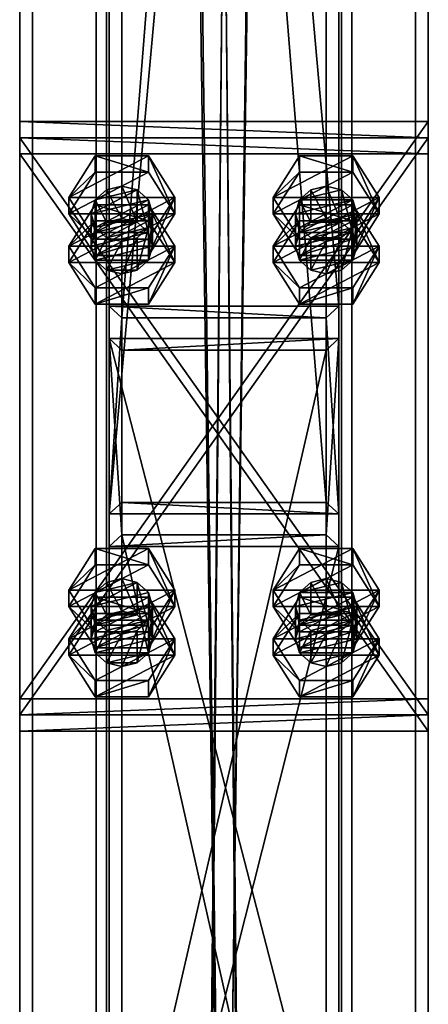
# Model space of a CAD drawing. Header units: millimetres. Extents: x -333 to 67333, y -930 to 39730.
# Tile 220 of 256: x 5420 to 5580, y 13917 to 14303. Entities that reach past the tile are written whole.
import ezdxf

# ---------------------------------------------------------------- set-up
doc = ezdxf.new("R2010")
doc.units = ezdxf.units.MM
for name, color, linetype in [('4', 7, 'Continuous'), ('5', 7, 'Continuous'), ('6', 7, 'Continuous'), ('95', 7, 'Continuous'), ('99', 7, 'Continuous')]:
    doc.layers.add(name, color=color, linetype=linetype)

msp = doc.modelspace()

# ---------------------------------------------------------------- meshes
at = {"layer": '4', "color": 171}
mesh = msp.add_polyface(dxfattribs=at)
corners = [(5540, 14113.33, 5199.43), (5460, 14113.33, 5199.43), (5460, 15107.66, 3080), (5540, 15107.66, 3080), (5460, 14185.75, 5233.41), (5460, 15196.03, 3080), (5540, 14185.75, 5233.41), (5540, 15196.03, 3080), (5545, 14108.8, 5197.31), (5545, 14190.28, 5235.53), (5545, 15201.55, 3080), (5545, 15102.14, 3080), (5455, 14190.28, 5235.53), (5455, 15201.55, 3080), (5455, 14108.8, 5197.31), (5455, 15102.14, 3080)]
mesh.append_faces([[corners[k] for k in face] for face in [(0, 2, 3, 3), (1, 5, 2, 2), (4, 7, 5, 5), (6, 3, 7, 7), (8, 10, 11, 11), (9, 13, 10, 10), (12, 15, 13, 13), (14, 11, 15, 15)]], dxfattribs={"vtx0": -1, "color": 171})
mesh.append_faces([[corners[k] for k in face] for face in [(9, 6, 12, 12), (6, 8, 0, 0), (0, 8, 1, 1), (12, 4, 14, 14), (4, 12, 6, 6), (14, 1, 8, 8), (11, 3, 15, 15), (3, 10, 7, 7), (7, 10, 5, 5), (15, 2, 13, 13), (2, 15, 3, 3), (13, 5, 10, 10)]], dxfattribs={"vtx0": -1, "vtx1": -1, "color": 171})
mesh.append_faces([[corners[k] for k in face] for face in [(6, 9, 8, 8), (14, 4, 1, 1), (3, 11, 10, 10), (13, 2, 5, 5)]], dxfattribs={"vtx0": -1, "vtx2": -1, "vtx3": -1, "color": 171})
mesh.append_faces([[corners[k] for k in face] for face in [(0, 1, 2, 2), (1, 4, 5, 5), (4, 6, 7, 7), (6, 0, 3, 3), (8, 9, 10, 10), (9, 12, 13, 13), (12, 14, 15, 15), (14, 8, 11, 11)]], dxfattribs={"vtx2": -1, "vtx3": -1, "color": 171})
mesh = msp.add_polyface(dxfattribs=at)
corners = [(5540, 13744.47, 5985.67), (5460, 13744.47, 5985.67), (5460, 14100.59, 5226.59), (5540, 14100.59, 5226.59), (5460, 13824.82, 6002.74), (5460, 14173.01, 5260.57), (5540, 13824.82, 6002.74), (5540, 14173.01, 5260.57), (5545, 13739.44, 5984.6), (5545, 13829.84, 6003.81), (5545, 14177.54, 5262.69), (5545, 14096.06, 5224.47), (5455, 13829.84, 6003.81), (5455, 14177.54, 5262.69), (5455, 13739.44, 5984.6), (5455, 14096.06, 5224.47)]
mesh.append_faces([[corners[k] for k in face] for face in [(0, 2, 3, 3), (1, 5, 2, 2), (4, 7, 5, 5), (6, 3, 7, 7), (8, 10, 11, 11), (9, 13, 10, 10), (12, 15, 13, 13), (14, 11, 15, 15)]], dxfattribs={"vtx0": -1, "color": 171})
mesh.append_faces([[corners[k] for k in face] for face in [(9, 6, 12, 12), (6, 8, 0, 0), (0, 8, 1, 1), (12, 4, 14, 14), (4, 12, 6, 6), (14, 1, 8, 8), (11, 3, 15, 15), (3, 10, 7, 7), (7, 10, 5, 5), (15, 2, 13, 13), (2, 15, 3, 3), (13, 5, 10, 10)]], dxfattribs={"vtx0": -1, "vtx1": -1, "color": 171})
mesh.append_faces([[corners[k] for k in face] for face in [(6, 9, 8, 8), (14, 4, 1, 1), (3, 11, 10, 10), (13, 2, 5, 5)]], dxfattribs={"vtx0": -1, "vtx2": -1, "vtx3": -1, "color": 171})
mesh.append_faces([[corners[k] for k in face] for face in [(0, 1, 2, 2), (1, 4, 5, 5), (4, 6, 7, 7), (6, 0, 3, 3), (8, 9, 10, 10), (9, 12, 13, 13), (12, 14, 15, 15), (14, 8, 11, 11)]], dxfattribs={"vtx2": -1, "vtx3": -1, "color": 171})
at = {"layer": '5', "color": 131}
mesh = msp.add_polyface(dxfattribs=at)
corners = [(5546, 9415, 2984), (5454, 9415, 2984), (5454, 19384.97, 2984), (5546, 19384.97, 2984), (5454, 9415, 3076), (5454, 19384.97, 3076), (5546, 9415, 3076), (5546, 19384.97, 3076), (5550, 9415, 2980), (5550, 9415, 3080), (5550, 19384.97, 3080), (5550, 19384.97, 2980), (5450, 9415, 3080), (5450, 19384.97, 3080), (5450, 9415, 2980), (5450, 19384.97, 2980)]
mesh.append_faces([[corners[k] for k in face] for face in [(0, 2, 3, 3), (1, 5, 2, 2), (4, 7, 5, 5), (6, 3, 7, 7), (8, 10, 11, 11), (9, 13, 10, 10), (12, 15, 13, 13), (14, 11, 15, 15)]], dxfattribs={"vtx0": -1, "color": 131})
mesh.append_faces([[corners[k] for k in face] for face in [(9, 6, 12, 12), (6, 8, 0, 0), (0, 8, 1, 1), (12, 4, 14, 14), (4, 12, 6, 6), (14, 1, 8, 8), (11, 3, 15, 15), (3, 10, 7, 7), (7, 10, 5, 5), (15, 2, 13, 13), (2, 15, 3, 3), (13, 5, 10, 10)]], dxfattribs={"vtx0": -1, "vtx1": -1, "color": 131})
mesh.append_faces([[corners[k] for k in face] for face in [(6, 9, 8, 8), (14, 4, 1, 1), (3, 11, 10, 10), (13, 2, 5, 5)]], dxfattribs={"vtx0": -1, "vtx2": -1, "vtx3": -1, "color": 131})
mesh.append_faces([[corners[k] for k in face] for face in [(0, 1, 2, 2), (1, 4, 5, 5), (4, 6, 7, 7), (6, 0, 3, 3), (8, 9, 10, 10), (9, 12, 13, 13), (12, 14, 15, 15), (14, 8, 11, 11)]], dxfattribs={"vtx2": -1, "vtx3": -1, "color": 131})
at = {"layer": '6', "color": 2}
mesh = msp.add_polyface(dxfattribs=at)
corners = [(5580, 19380.14, 7183.53), (5420, 19380.14, 7183.53), (5420, 7954.94, 4755.1), (5580, 7954.94, 4755.1), (5580, 19380.14, 7347.1), (5580, 7921.68, 4911.61), (5420, 19380.14, 7347.1), (5420, 7921.68, 4911.61), (5425, 7953.9, 4759.99), (5575, 7953.9, 4759.99), (5575, 7922.72, 4906.72), (5425, 7922.72, 4906.72), (5575, 19380.14, 7188.64), (5575, 19380.14, 7341.99), (5425, 19380.14, 7188.64), (5425, 19380.14, 7341.99)]
mesh.append_faces([[corners[k] for k in face] for face in [(0, 2, 3, 3), (4, 3, 5, 5), (6, 5, 7, 7), (1, 7, 2, 2), (12, 10, 9, 9), (14, 9, 8, 8), (15, 8, 11, 11), (13, 11, 10, 10)]], dxfattribs={"vtx0": -1, "color": 2})
mesh.append_faces([[corners[k] for k in face] for face in [(2, 8, 3, 3), (8, 7, 11, 11), (11, 7, 10, 10), (3, 9, 5, 5), (9, 3, 8, 8), (5, 10, 7, 7), (0, 12, 1, 1), (12, 4, 13, 13), (13, 4, 15, 15), (1, 14, 6, 6), (14, 1, 12, 12), (6, 15, 4, 4)]], dxfattribs={"vtx0": -1, "vtx1": -1, "color": 2})
mesh.append_faces([[corners[k] for k in face] for face in [(8, 2, 7, 7), (5, 9, 10, 10), (12, 0, 4, 4), (6, 14, 15, 15)]], dxfattribs={"vtx0": -1, "vtx2": -1, "vtx3": -1, "color": 2})
mesh.append_faces([[corners[k] for k in face] for face in [(0, 1, 2, 2), (4, 0, 3, 3), (6, 4, 5, 5), (1, 6, 7, 7), (12, 13, 10, 10), (14, 12, 9, 9), (15, 14, 8, 8), (13, 15, 11, 11)]], dxfattribs={"vtx2": -1, "vtx3": -1, "color": 2})
at = {"layer": '95', "color": 7}
mesh = msp.add_polyface(dxfattribs=at)
corners = [(5448, 14213.75, 5279.68), (5449.61, 14221.06, 5249.97), (5448, 14226.49, 5252.52), (5472, 14213.75, 5279.68), (5470.39, 14219.18, 5282.23), (5470.39, 14231.92, 5255.07), (5472, 14226.49, 5252.52), (5466, 14223.16, 5284.1), (5466, 14235.9, 5256.94), (5460, 14224.61, 5284.78), (5460, 14237.36, 5257.62), (5454, 14223.16, 5284.1), (5454, 14235.9, 5256.94), (5449.61, 14219.18, 5282.23), (5449.61, 14231.92, 5255.07), (5454, 14217.08, 5248.11), (5470.39, 14221.06, 5249.97), (5439.22, 14226.49, 5252.52), (5449.61, 14216.57, 5231.3), (5439.22, 14232.86, 5238.94), (5470.39, 14210.2, 5244.88), (5480.78, 14226.49, 5252.52), (5480.78, 14232.86, 5238.94), (5470.39, 14242.79, 5260.17), (5470.39, 14249.16, 5246.59), (5449.61, 14242.79, 5260.17), (5449.61, 14249.16, 5246.59), (5449.61, 14210.2, 5244.88), (5480.78, 14207.38, 5293.26), (5470.39, 14223.68, 5300.91), (5470.39, 14230.05, 5287.33), (5449.61, 14223.68, 5300.91), (5449.61, 14230.05, 5287.33), (5439.22, 14213.75, 5279.68)]
mesh.append_faces([[corners[k] for k in face] for face in [(0, 1, 2, 2), (3, 5, 6, 6), (4, 8, 5, 5), (7, 10, 8, 8), (9, 12, 10, 10), (11, 14, 12, 12), (13, 2, 14, 14), (7, 11, 9, 9), (14, 10, 12, 12), (17, 18, 19, 19), (21, 24, 22, 22), (23, 26, 24, 24), (25, 19, 26, 26), (23, 17, 25, 25), (19, 24, 26, 26), (29, 32, 30, 30), (31, 33, 32, 32), (33, 30, 32, 32)]], dxfattribs={"vtx0": -1, "color": 7})
mesh.append_faces([[corners[k] for k in face] for face in [(4, 13, 7, 7), (10, 14, 8, 8), (8, 2, 5, 5), (5, 1, 6, 6), (6, 15, 16, 16), (21, 17, 23, 23), (24, 19, 22, 22)]], dxfattribs={"vtx0": -1, "vtx1": -1, "color": 7})
mesh.append_faces([[corners[k] for k in face] for face in [(7, 13, 11, 11), (8, 14, 2, 2), (5, 2, 1, 1), (21, 27, 17, 17), (22, 19, 18, 18)]], dxfattribs={"vtx0": -1, "vtx2": -1, "vtx3": -1, "color": 7})
mesh.append_faces([[corners[k] for k in face] for face in [(3, 4, 5, 5), (4, 7, 8, 8), (7, 9, 10, 10), (9, 11, 12, 12), (11, 13, 14, 14), (13, 0, 2, 2), (20, 21, 22, 22), (21, 23, 24, 24), (23, 25, 26, 26), (25, 17, 19, 19), (28, 29, 30, 30), (29, 31, 32, 32)]], dxfattribs={"vtx2": -1, "vtx3": -1, "color": 7})
mesh = msp.add_polyface(dxfattribs=at)
corners = [(5528, 14213.75, 5279.68), (5529.61, 14221.06, 5249.97), (5528, 14226.49, 5252.52), (5552, 14213.75, 5279.68), (5550.39, 14219.18, 5282.23), (5550.39, 14231.92, 5255.07), (5552, 14226.49, 5252.52), (5546, 14223.16, 5284.1), (5546, 14235.9, 5256.94), (5540, 14224.61, 5284.78), (5540, 14237.36, 5257.62), (5534, 14223.16, 5284.1), (5534, 14235.9, 5256.94), (5529.61, 14219.18, 5282.23), (5529.61, 14231.92, 5255.07), (5534, 14217.08, 5248.11), (5550.39, 14221.06, 5249.97), (5519.22, 14226.49, 5252.52), (5529.61, 14216.57, 5231.3), (5519.22, 14232.86, 5238.94), (5550.39, 14210.2, 5244.88), (5560.78, 14226.49, 5252.52), (5560.78, 14232.86, 5238.94), (5550.39, 14242.79, 5260.17), (5550.39, 14249.16, 5246.59), (5529.61, 14242.79, 5260.17), (5529.61, 14249.16, 5246.59), (5529.61, 14210.2, 5244.88), (5560.78, 14207.38, 5293.26), (5550.39, 14223.68, 5300.91), (5550.39, 14230.05, 5287.33), (5529.61, 14223.68, 5300.91), (5529.61, 14230.05, 5287.33), (5519.22, 14213.75, 5279.68)]
mesh.append_faces([[corners[k] for k in face] for face in [(0, 1, 2, 2), (3, 5, 6, 6), (4, 8, 5, 5), (7, 10, 8, 8), (9, 12, 10, 10), (11, 14, 12, 12), (13, 2, 14, 14), (7, 11, 9, 9), (14, 10, 12, 12), (17, 18, 19, 19), (21, 24, 22, 22), (23, 26, 24, 24), (25, 19, 26, 26), (23, 17, 25, 25), (19, 24, 26, 26), (29, 32, 30, 30), (31, 33, 32, 32), (33, 30, 32, 32)]], dxfattribs={"vtx0": -1, "color": 7})
mesh.append_faces([[corners[k] for k in face] for face in [(4, 13, 7, 7), (10, 14, 8, 8), (8, 14, 5, 5), (5, 1, 6, 6), (6, 15, 16, 16), (21, 17, 23, 23), (24, 19, 22, 22)]], dxfattribs={"vtx0": -1, "vtx1": -1, "color": 7})
mesh.append_faces([[corners[k] for k in face] for face in [(7, 13, 11, 11), (5, 14, 2, 2), (5, 2, 1, 1), (21, 27, 17, 17), (22, 19, 18, 18)]], dxfattribs={"vtx0": -1, "vtx2": -1, "vtx3": -1, "color": 7})
mesh.append_faces([[corners[k] for k in face] for face in [(3, 4, 5, 5), (4, 7, 8, 8), (7, 9, 10, 10), (9, 11, 12, 12), (11, 13, 14, 14), (13, 0, 2, 2), (20, 21, 22, 22), (21, 23, 24, 24), (23, 25, 26, 26), (25, 17, 19, 19), (28, 29, 30, 30), (29, 31, 32, 32)]], dxfattribs={"vtx2": -1, "vtx3": -1, "color": 7})
mesh = msp.add_polyface(dxfattribs=at)
corners = [(5448, 14213.75, 5279.68), (5449.61, 14208.32, 5277.13), (5449.61, 14221.06, 5249.97), (5454, 14204.34, 5275.27), (5454, 14217.08, 5248.11), (5460, 14202.89, 5274.59), (5460, 14215.63, 5247.43), (5466, 14204.34, 5275.27), (5466, 14217.08, 5248.11), (5470.39, 14208.32, 5277.13), (5470.39, 14221.06, 5249.97), (5472, 14213.75, 5279.68), (5472, 14226.49, 5252.52), (5470.39, 14219.18, 5282.23), (5449.61, 14219.18, 5282.23), (5439.22, 14226.49, 5252.52), (5449.61, 14210.2, 5244.88), (5449.61, 14216.57, 5231.3), (5470.39, 14210.2, 5244.88), (5470.39, 14216.57, 5231.3), (5480.78, 14232.86, 5238.94), (5480.78, 14226.49, 5252.52), (5439.22, 14207.38, 5293.26), (5449.61, 14191.08, 5285.62), (5449.61, 14197.45, 5272.04), (5439.22, 14213.75, 5279.68), (5470.39, 14191.08, 5285.62), (5470.39, 14197.45, 5272.04), (5480.78, 14207.38, 5293.26), (5480.78, 14213.75, 5279.68), (5470.39, 14230.05, 5287.33), (5449.61, 14223.68, 5300.91), (5470.39, 14223.68, 5300.91)]
mesh.append_faces([[corners[k] for k in face] for face in [(1, 4, 2, 2), (3, 6, 4, 4), (5, 8, 6, 6), (7, 10, 8, 8), (9, 12, 10, 10), (3, 7, 5, 5), (10, 6, 8, 8), (16, 19, 17, 17), (18, 20, 19, 19), (16, 21, 18, 18), (20, 17, 19, 19), (22, 24, 25, 25), (23, 27, 24, 24), (26, 29, 27, 27), (28, 30, 29, 29), (23, 28, 26, 26), (32, 22, 31, 31), (29, 24, 27, 27)]], dxfattribs={"vtx0": -1, "color": 7})
mesh.append_faces([[corners[k] for k in face] for face in [(7, 3, 9, 9), (9, 1, 11, 11), (11, 0, 13, 13), (28, 22, 32, 32), (30, 25, 29, 29)]], dxfattribs={"vtx0": -1, "vtx1": -1, "color": 7})
mesh.append_faces([[corners[k] for k in face] for face in [(9, 3, 1, 1), (11, 1, 0, 0), (13, 0, 14, 14), (12, 2, 4, 4), (10, 4, 6, 6), (28, 23, 22, 22), (29, 25, 24, 24)]], dxfattribs={"vtx0": -1, "vtx2": -1, "vtx3": -1, "color": 7})
mesh.append_faces([[corners[k] for k in face] for face in [(0, 1, 2, 2), (1, 3, 4, 4), (3, 5, 6, 6), (5, 7, 8, 8), (7, 9, 10, 10), (9, 11, 12, 12), (15, 16, 17, 17), (16, 18, 19, 19), (22, 23, 24, 24), (23, 26, 27, 27), (26, 28, 29, 29), (31, 22, 25, 25)]], dxfattribs={"vtx2": -1, "vtx3": -1, "color": 7})
mesh = msp.add_polyface(dxfattribs=at)
corners = [(5528, 14213.75, 5279.68), (5529.61, 14208.32, 5277.13), (5529.61, 14221.06, 5249.97), (5534, 14204.34, 5275.27), (5534, 14217.08, 5248.11), (5540, 14202.89, 5274.59), (5540, 14215.63, 5247.43), (5546, 14204.34, 5275.27), (5546, 14217.08, 5248.11), (5550.39, 14208.32, 5277.13), (5550.39, 14221.06, 5249.97), (5552, 14213.75, 5279.68), (5552, 14226.49, 5252.52), (5550.39, 14219.18, 5282.23), (5529.61, 14219.18, 5282.23), (5519.22, 14226.49, 5252.52), (5529.61, 14210.2, 5244.88), (5529.61, 14216.57, 5231.3), (5550.39, 14210.2, 5244.88), (5550.39, 14216.57, 5231.3), (5560.78, 14232.86, 5238.94), (5560.78, 14226.49, 5252.52), (5519.22, 14207.38, 5293.26), (5529.61, 14191.08, 5285.62), (5529.61, 14197.45, 5272.04), (5519.22, 14213.75, 5279.68), (5550.39, 14191.08, 5285.62), (5550.39, 14197.45, 5272.04), (5560.78, 14207.38, 5293.26), (5560.78, 14213.75, 5279.68), (5550.39, 14230.05, 5287.33), (5529.61, 14223.68, 5300.91), (5550.39, 14223.68, 5300.91)]
mesh.append_faces([[corners[k] for k in face] for face in [(1, 4, 2, 2), (3, 6, 4, 4), (5, 8, 6, 6), (7, 10, 8, 8), (9, 12, 10, 10), (5, 9, 7, 7), (8, 4, 6, 6), (16, 19, 17, 17), (18, 20, 19, 19), (16, 21, 18, 18), (20, 17, 19, 19), (22, 24, 25, 25), (23, 27, 24, 24), (26, 29, 27, 27), (28, 30, 29, 29), (23, 28, 26, 26), (32, 22, 31, 31), (29, 24, 27, 27)]], dxfattribs={"vtx0": -1, "color": 7})
mesh.append_faces([[corners[k] for k in face] for face in [(9, 1, 11, 11), (11, 0, 13, 13), (10, 4, 8, 8), (28, 22, 32, 32), (30, 25, 29, 29)]], dxfattribs={"vtx0": -1, "vtx1": -1, "color": 7})
mesh.append_faces([[corners[k] for k in face] for face in [(9, 5, 3, 3), (9, 3, 1, 1), (11, 1, 0, 0), (13, 0, 14, 14), (12, 2, 4, 4), (28, 23, 22, 22), (29, 25, 24, 24)]], dxfattribs={"vtx0": -1, "vtx2": -1, "vtx3": -1, "color": 7})
mesh.append_faces([[corners[k] for k in face] for face in [(0, 1, 2, 2), (1, 3, 4, 4), (3, 5, 6, 6), (5, 7, 8, 8), (7, 9, 10, 10), (9, 11, 12, 12), (15, 16, 17, 17), (16, 18, 19, 19), (22, 23, 24, 24), (23, 26, 27, 27), (26, 28, 29, 29), (31, 22, 25, 25)]], dxfattribs={"vtx2": -1, "vtx3": -1, "color": 7})
mesh = msp.add_polyface(dxfattribs=at)
corners = [(5448, 14059.85, 5207.48), (5449.61, 14067.16, 5177.77), (5448, 14072.59, 5180.32), (5472, 14059.85, 5207.48), (5470.39, 14065.28, 5210.03), (5470.39, 14078.02, 5182.87), (5472, 14072.59, 5180.32), (5466, 14069.25, 5211.89), (5466, 14082, 5184.73), (5460, 14070.71, 5212.57), (5460, 14083.45, 5185.41), (5454, 14069.25, 5211.89), (5454, 14082, 5184.73), (5449.61, 14065.28, 5210.03), (5449.61, 14078.02, 5182.87), (5470.39, 14067.16, 5177.77), (5439.22, 14072.59, 5180.32), (5449.61, 14062.66, 5159.09), (5439.22, 14078.96, 5166.74), (5470.39, 14056.29, 5172.67), (5480.78, 14072.59, 5180.32), (5480.78, 14078.96, 5166.74), (5470.39, 14088.88, 5187.96), (5470.39, 14095.25, 5174.38), (5449.61, 14088.88, 5187.96), (5449.61, 14095.25, 5174.38), (5449.61, 14056.29, 5172.67), (5480.78, 14053.48, 5221.06), (5470.39, 14069.77, 5228.7), (5470.39, 14076.14, 5215.12), (5449.61, 14069.77, 5228.7), (5449.61, 14076.14, 5215.12), (5439.22, 14059.85, 5207.48)]
mesh.append_faces([[corners[k] for k in face] for face in [(0, 1, 2, 2), (3, 5, 6, 6), (4, 8, 5, 5), (7, 10, 8, 8), (9, 12, 10, 10), (11, 14, 12, 12), (13, 2, 14, 14), (7, 11, 9, 9), (14, 10, 12, 12), (16, 17, 18, 18), (20, 23, 21, 21), (22, 25, 23, 23), (24, 18, 25, 25), (22, 16, 24, 24), (18, 23, 25, 25), (28, 31, 29, 29), (30, 32, 31, 31), (32, 29, 31, 31)]], dxfattribs={"vtx0": -1, "color": 7})
mesh.append_faces([[corners[k] for k in face] for face in [(4, 13, 7, 7), (10, 14, 8, 8), (8, 2, 5, 5), (5, 2, 6, 6), (6, 1, 15, 15), (20, 16, 22, 22), (23, 18, 21, 21)]], dxfattribs={"vtx0": -1, "vtx1": -1, "color": 7})
mesh.append_faces([[corners[k] for k in face] for face in [(7, 13, 11, 11), (8, 14, 2, 2), (6, 2, 1, 1), (20, 26, 16, 16), (21, 18, 17, 17)]], dxfattribs={"vtx0": -1, "vtx2": -1, "vtx3": -1, "color": 7})
mesh.append_faces([[corners[k] for k in face] for face in [(3, 4, 5, 5), (4, 7, 8, 8), (7, 9, 10, 10), (9, 11, 12, 12), (11, 13, 14, 14), (13, 0, 2, 2), (19, 20, 21, 21), (20, 22, 23, 23), (22, 24, 25, 25), (24, 16, 18, 18), (27, 28, 29, 29), (28, 30, 31, 31)]], dxfattribs={"vtx2": -1, "vtx3": -1, "color": 7})
mesh = msp.add_polyface(dxfattribs=at)
corners = [(5528, 14059.85, 5207.48), (5529.61, 14067.16, 5177.77), (5528, 14072.59, 5180.32), (5552, 14059.85, 5207.48), (5550.39, 14065.28, 5210.03), (5550.39, 14078.02, 5182.87), (5552, 14072.59, 5180.32), (5546, 14069.25, 5211.89), (5546, 14082, 5184.73), (5540, 14070.71, 5212.57), (5540, 14083.45, 5185.41), (5534, 14069.25, 5211.89), (5534, 14082, 5184.73), (5529.61, 14065.28, 5210.03), (5529.61, 14078.02, 5182.87), (5550.39, 14067.16, 5177.77), (5519.22, 14072.59, 5180.32), (5529.61, 14062.66, 5159.09), (5519.22, 14078.96, 5166.74), (5550.39, 14056.29, 5172.67), (5560.78, 14072.59, 5180.32), (5560.78, 14078.96, 5166.74), (5550.39, 14088.88, 5187.96), (5550.39, 14095.25, 5174.38), (5529.61, 14088.88, 5187.96), (5529.61, 14095.25, 5174.38), (5529.61, 14056.29, 5172.67), (5560.78, 14053.48, 5221.06), (5550.39, 14069.77, 5228.7), (5550.39, 14076.14, 5215.12), (5529.61, 14069.77, 5228.7), (5529.61, 14076.14, 5215.12), (5519.22, 14059.85, 5207.48)]
mesh.append_faces([[corners[k] for k in face] for face in [(0, 1, 2, 2), (3, 5, 6, 6), (4, 8, 5, 5), (7, 10, 8, 8), (9, 12, 10, 10), (11, 14, 12, 12), (13, 2, 14, 14), (7, 11, 9, 9), (14, 10, 12, 12), (16, 17, 18, 18), (20, 23, 21, 21), (22, 25, 23, 23), (24, 18, 25, 25), (22, 16, 24, 24), (18, 23, 25, 25), (28, 31, 29, 29), (30, 32, 31, 31), (32, 29, 31, 31)]], dxfattribs={"vtx0": -1, "color": 7})
mesh.append_faces([[corners[k] for k in face] for face in [(4, 13, 7, 7), (10, 14, 8, 8), (8, 14, 5, 5), (5, 2, 6, 6), (6, 1, 15, 15), (20, 16, 22, 22), (23, 18, 21, 21)]], dxfattribs={"vtx0": -1, "vtx1": -1, "color": 7})
mesh.append_faces([[corners[k] for k in face] for face in [(7, 13, 11, 11), (5, 14, 2, 2), (6, 2, 1, 1), (20, 26, 16, 16), (21, 18, 17, 17)]], dxfattribs={"vtx0": -1, "vtx2": -1, "vtx3": -1, "color": 7})
mesh.append_faces([[corners[k] for k in face] for face in [(3, 4, 5, 5), (4, 7, 8, 8), (7, 9, 10, 10), (9, 11, 12, 12), (11, 13, 14, 14), (13, 0, 2, 2), (19, 20, 21, 21), (20, 22, 23, 23), (22, 24, 25, 25), (24, 16, 18, 18), (27, 28, 29, 29), (28, 30, 31, 31)]], dxfattribs={"vtx2": -1, "vtx3": -1, "color": 7})
mesh = msp.add_polyface(dxfattribs=at)
corners = [(5448, 14059.85, 5207.48), (5449.61, 14054.41, 5204.93), (5449.61, 14067.16, 5177.77), (5454, 14050.44, 5203.06), (5454, 14063.18, 5175.9), (5460, 14048.98, 5202.38), (5460, 14061.72, 5175.22), (5466, 14050.44, 5203.06), (5466, 14063.18, 5175.9), (5470.39, 14054.41, 5204.93), (5470.39, 14067.16, 5177.77), (5472, 14059.85, 5207.48), (5472, 14072.59, 5180.32), (5470.39, 14065.28, 5210.03), (5449.61, 14065.28, 5210.03), (5439.22, 14072.59, 5180.32), (5449.61, 14056.29, 5172.67), (5449.61, 14062.66, 5159.09), (5470.39, 14056.29, 5172.67), (5470.39, 14062.66, 5159.09), (5480.78, 14078.96, 5166.74), (5480.78, 14072.59, 5180.32), (5439.22, 14053.48, 5221.06), (5449.61, 14037.18, 5213.41), (5449.61, 14043.55, 5199.83), (5439.22, 14059.85, 5207.48), (5470.39, 14037.18, 5213.41), (5470.39, 14043.55, 5199.83), (5480.78, 14053.48, 5221.06), (5480.78, 14059.85, 5207.48), (5470.39, 14076.14, 5215.12), (5449.61, 14069.77, 5228.7), (5470.39, 14069.77, 5228.7)]
mesh.append_faces([[corners[k] for k in face] for face in [(1, 4, 2, 2), (3, 6, 4, 4), (5, 8, 6, 6), (7, 10, 8, 8), (9, 12, 10, 10), (3, 7, 5, 5), (10, 6, 8, 8), (16, 19, 17, 17), (18, 20, 19, 19), (16, 21, 18, 18), (20, 17, 19, 19), (22, 24, 25, 25), (23, 27, 24, 24), (26, 29, 27, 27), (28, 30, 29, 29), (23, 28, 26, 26), (32, 22, 31, 31), (29, 24, 27, 27)]], dxfattribs={"vtx0": -1, "color": 7})
mesh.append_faces([[corners[k] for k in face] for face in [(7, 3, 9, 9), (9, 1, 11, 11), (11, 0, 13, 13), (28, 22, 32, 32), (30, 25, 29, 29)]], dxfattribs={"vtx0": -1, "vtx1": -1, "color": 7})
mesh.append_faces([[corners[k] for k in face] for face in [(9, 3, 1, 1), (11, 1, 0, 0), (13, 0, 14, 14), (10, 2, 4, 4), (10, 4, 6, 6), (28, 23, 22, 22), (29, 25, 24, 24)]], dxfattribs={"vtx0": -1, "vtx2": -1, "vtx3": -1, "color": 7})
mesh.append_faces([[corners[k] for k in face] for face in [(0, 1, 2, 2), (1, 3, 4, 4), (3, 5, 6, 6), (5, 7, 8, 8), (7, 9, 10, 10), (9, 11, 12, 12), (15, 16, 17, 17), (16, 18, 19, 19), (22, 23, 24, 24), (23, 26, 27, 27), (26, 28, 29, 29), (31, 22, 25, 25)]], dxfattribs={"vtx2": -1, "vtx3": -1, "color": 7})
mesh = msp.add_polyface(dxfattribs=at)
corners = [(5528, 14059.85, 5207.48), (5529.61, 14054.41, 5204.93), (5529.61, 14067.16, 5177.77), (5534, 14050.44, 5203.06), (5534, 14063.18, 5175.9), (5540, 14048.98, 5202.38), (5540, 14061.72, 5175.22), (5546, 14050.44, 5203.06), (5546, 14063.18, 5175.9), (5550.39, 14054.41, 5204.93), (5550.39, 14067.16, 5177.77), (5552, 14059.85, 5207.48), (5552, 14072.59, 5180.32), (5550.39, 14065.28, 5210.03), (5529.61, 14065.28, 5210.03), (5519.22, 14072.59, 5180.32), (5529.61, 14056.29, 5172.67), (5529.61, 14062.66, 5159.09), (5550.39, 14056.29, 5172.67), (5550.39, 14062.66, 5159.09), (5560.78, 14078.96, 5166.74), (5560.78, 14072.59, 5180.32), (5519.22, 14053.48, 5221.06), (5529.61, 14037.18, 5213.41), (5529.61, 14043.55, 5199.83), (5519.22, 14059.85, 5207.48), (5550.39, 14037.18, 5213.41), (5550.39, 14043.55, 5199.83), (5560.78, 14053.48, 5221.06), (5560.78, 14059.85, 5207.48), (5550.39, 14076.14, 5215.12), (5529.61, 14069.77, 5228.7), (5550.39, 14069.77, 5228.7)]
mesh.append_faces([[corners[k] for k in face] for face in [(1, 4, 2, 2), (3, 6, 4, 4), (5, 8, 6, 6), (7, 10, 8, 8), (9, 12, 10, 10), (5, 9, 7, 7), (10, 6, 8, 8), (16, 19, 17, 17), (18, 20, 19, 19), (16, 21, 18, 18), (20, 17, 19, 19), (22, 24, 25, 25), (23, 27, 24, 24), (26, 29, 27, 27), (28, 30, 29, 29), (23, 28, 26, 26), (32, 22, 31, 31), (29, 24, 27, 27)]], dxfattribs={"vtx0": -1, "color": 7})
mesh.append_faces([[corners[k] for k in face] for face in [(9, 1, 11, 11), (11, 0, 13, 13), (28, 22, 32, 32), (30, 25, 29, 29)]], dxfattribs={"vtx0": -1, "vtx1": -1, "color": 7})
mesh.append_faces([[corners[k] for k in face] for face in [(9, 5, 3, 3), (9, 3, 1, 1), (11, 1, 0, 0), (13, 0, 14, 14), (10, 2, 4, 4), (10, 4, 6, 6), (28, 23, 22, 22), (29, 25, 24, 24)]], dxfattribs={"vtx0": -1, "vtx2": -1, "vtx3": -1, "color": 7})
mesh.append_faces([[corners[k] for k in face] for face in [(0, 1, 2, 2), (1, 3, 4, 4), (3, 5, 6, 6), (5, 7, 8, 8), (7, 9, 10, 10), (9, 11, 12, 12), (15, 16, 17, 17), (16, 18, 19, 19), (22, 23, 24, 24), (23, 26, 27, 27), (26, 28, 29, 29), (31, 22, 25, 25)]], dxfattribs={"vtx2": -1, "vtx3": -1, "color": 7})
at = {"layer": '99', "color": 7}
mesh = msp.add_polyface(dxfattribs=at)
corners = [(5580, 14262.71, 5269.51), (5420, 14262.71, 5269.51), (5420, 14036.38, 5163.33), (5580, 14036.38, 5163.33), (5420, 14256.33, 5283.09), (5420, 14030, 5176.91), (5580, 14256.33, 5283.09), (5580, 14030, 5176.91)]
mesh.append_faces([[corners[k] for k in face] for face in [(0, 2, 3, 3), (1, 5, 2, 2), (4, 7, 5, 5), (6, 3, 7, 7), (1, 6, 4, 4), (3, 5, 7, 7)]], dxfattribs={"vtx0": -1, "color": 7})
mesh.append_faces([[corners[k] for k in face] for face in [(0, 1, 2, 2), (1, 4, 5, 5), (4, 6, 7, 7), (6, 0, 3, 3), (1, 0, 6, 6), (3, 2, 5, 5)]], dxfattribs={"vtx2": -1, "vtx3": -1, "color": 7})
mesh = msp.add_polyface(dxfattribs=at)
corners = [(5580, 14256.33, 5283.09), (5420, 14256.33, 5283.09), (5420, 14030, 5176.91), (5580, 14030, 5176.91), (5420, 14249.96, 5296.67), (5420, 14023.63, 5190.49), (5580, 14249.96, 5296.67), (5580, 14023.63, 5190.49)]
mesh.append_faces([[corners[k] for k in face] for face in [(0, 2, 3, 3), (1, 5, 2, 2), (4, 7, 5, 5), (6, 3, 7, 7), (1, 6, 4, 4), (3, 5, 7, 7)]], dxfattribs={"vtx0": -1, "color": 7})
mesh.append_faces([[corners[k] for k in face] for face in [(0, 1, 2, 2), (1, 4, 5, 5), (4, 6, 7, 7), (6, 0, 3, 3), (1, 0, 6, 6), (3, 2, 5, 5)]], dxfattribs={"vtx2": -1, "vtx3": -1, "color": 7})

doc.saveas('drawing.dxf')
